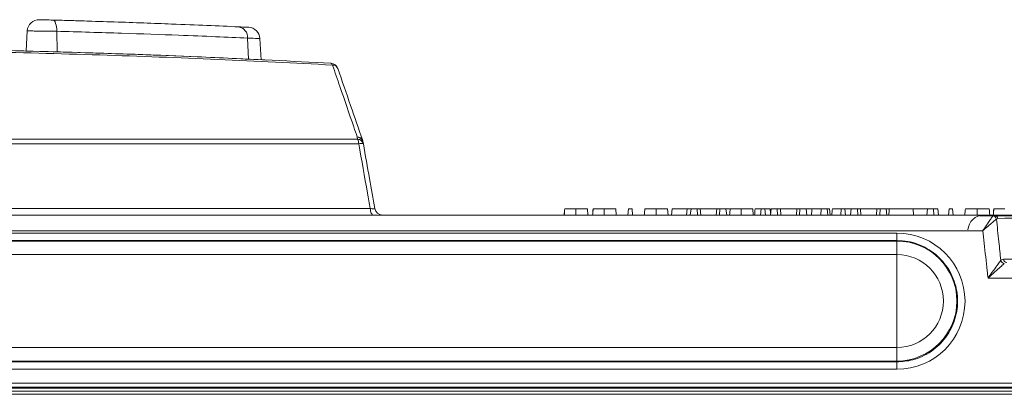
# Model space of a CAD drawing. Header units: millimetres. Extents: x 0 to 2100, y 0 to 1485.
# Tile 16 of 68: x 493 to 556, y 487 to 511. Entities that reach past the tile are written whole.
import ezdxf

# ---------------------------------------------------------------- set-up
doc = ezdxf.new("R2010")
doc.units = ezdxf.units.MM
doc.header["$LTSCALE"] = 5

msp = doc.modelspace()

# ---------------------------------------------------------------- linework, layer by layer
at = {"color": 7, "linetype": 'Continuous', "lineweight": 15}
for p, q in [((493.568, 510.205), (493.502, 508.931)), ((508.393, 508.375), (508.322, 509.727)), ((439.329, 503.348), (514.514, 503.348)), ((514.49, 503.488), (514.514, 503.348)), ((514.876, 503.052), (514.851, 503.192)), ((514.584, 503.052), (439.26, 503.052)), ((438.535, 498.953), (515.309, 498.953)), ((529.076, 498.94), (529.111, 498.54)), ((530.874, 498.94), (530.909, 498.54)), ((531.683, 498.94), (531.648, 498.54)), ((531.683, 498.94), (531.913, 498.94)), ((531.913, 498.94), (531.948, 498.54)), ((534.156, 498.94), (534.191, 498.54)), ((534.446, 498.94), (534.411, 498.54)), ((535.4, 498.94), (534.446, 498.94)), ((535.4, 498.94), (535.365, 498.54)), ((535.647, 498.94), (535.4, 498.94)), ((535.647, 498.94), (535.599, 498.54)), ((536.034, 498.94), (535.647, 498.94)), ((536.034, 498.94), (536.06, 498.54)), ((536.235, 498.94), (536.034, 498.94)), ((536.235, 498.94), (536.26, 498.54)), ((537.275, 498.94), (536.235, 498.94)), ((537.275, 498.94), (537.249, 498.54)), ((537.476, 498.94), (537.275, 498.94)), ((537.476, 498.94), (537.45, 498.54)), ((537.862, 498.94), (537.476, 498.94)), ((537.862, 498.94), (537.91, 498.54)), ((538.079, 498.94), (537.862, 498.94)), ((539.563, 498.94), (539.598, 498.54)), ((540.097, 498.94), (540.062, 498.54)), ((540.097, 498.94), (540.327, 498.94)), ((540.327, 498.94), (540.362, 498.54)), ((540.667, 498.94), (540.327, 498.94)), ((540.667, 498.94), (540.692, 498.651)), ((540.727, 498.94), (540.679, 498.54)), ((541.114, 498.94), (540.727, 498.94)), ((541.114, 498.94), (541.14, 498.54)), ((541.315, 498.94), (541.114, 498.94)), ((541.315, 498.94), (541.34, 498.54)), ((542.355, 498.94), (541.315, 498.94)), ((542.355, 498.94), (542.329, 498.54)), ((542.556, 498.94), (542.355, 498.94)), ((542.556, 498.94), (542.53, 498.54)), ((542.942, 498.94), (542.556, 498.94)), ((542.942, 498.94), (542.99, 498.54)), ((543.519, 498.94), (542.942, 498.94)), ((543.906, 498.94), (543.871, 498.54)), ((544.276, 498.94), (543.906, 498.94)), ((544.276, 498.94), (544.311, 498.54)), ((544.426, 498.94), (544.276, 498.94)), ((544.426, 498.94), (544.461, 498.54)), ((545.177, 498.94), (544.611, 498.94)), ((545.177, 498.94), (545.142, 498.54)), ((545.177, 498.94), (545.407, 498.94)), ((545.407, 498.94), (545.442, 498.54)), ((545.807, 498.94), (545.407, 498.94)), ((545.807, 498.94), (545.759, 498.54)), ((546.194, 498.94), (545.807, 498.94)), ((546.194, 498.94), (546.22, 498.54)), ((546.395, 498.94), (546.194, 498.94)), ((546.395, 498.94), (546.42, 498.54)), ((547.435, 498.94), (546.395, 498.94)), ((547.435, 498.94), (547.409, 498.54)), ((547.636, 498.94), (547.435, 498.94)), ((547.636, 498.94), (547.61, 498.54)), ((548.022, 498.94), (547.636, 498.94)), ((548.022, 498.94), (548.07, 498.54)), ((548.22, 498.94), (548.022, 498.94)), ((549.723, 498.94), (548.22, 498.94)), ((549.723, 498.94), (549.758, 498.54)), ((550.64, 498.94), (549.723, 498.94)), ((550.64, 498.94), (550.605, 498.54)), ((551.011, 498.94), (550.64, 498.94)), ((551.011, 498.94), (551.046, 498.54)), ((551.304, 498.94), (551.011, 498.94)), ((551.304, 498.94), (551.339, 498.54)), ((552.003, 498.94), (551.968, 498.54)), ((552.003, 498.94), (552.233, 498.94)), ((552.233, 498.94), (552.268, 498.54)), ((429.929, 498.54), (554.866, 498.54)), ((554.785, 498.486), (554.866, 498.54)), ((555.091, 498.327), (555.01, 498.285)), ((554.144, 497.549), (429.896, 497.549)), ((478.702, 497.398), (548.702, 497.398)), ((548.702, 496.924), (478.702, 496.924)), ((478.702, 496.892), (548.702, 496.892)), ((548.702, 497.398), (548.702, 496.924)), ((548.702, 496.892), (548.702, 496.924)), ((548.702, 496.892), (548.702, 496.035)), ((548.702, 496.035), (478.702, 496.035)), ((548.702, 490.148), (548.702, 496.035)), ((555.287, 495.671), (555.455, 495.753)), ((478.702, 490.148), (548.702, 490.148)), ((548.702, 489.29), (548.702, 490.148)), ((548.702, 489.29), (478.702, 489.29)), ((478.702, 489.231), (548.702, 489.231)), ((548.702, 488.766), (478.702, 488.766)), ((548.702, 489.231), (548.702, 489.29)), ((548.702, 488.766), (548.702, 489.231)), ((582.209, 487.643), (471.194, 487.643)), ((471.207, 487.885), (582.197, 487.885)), ((473.763, 487.577), (579.641, 487.577)), ((439.697, 487.381), (613.707, 487.381)), ((613.707, 487.183), (439.697, 487.183))]:
    msp.add_line(p, q, dxfattribs=at)
at = {"color": 8, "linetype": 'Continuous', "lineweight": 15}
for p, q in [((495.437, 510.182), (495.461, 508.878)), ((507.54, 509.753), (507.597, 508.414))]:
    msp.add_line(p, q, dxfattribs=at)
at = {"color": 7, "linetype": 'Continuous', "lineweight": 15, "flags": 128}
for points in [[(495.437, 510.182), (495.433, 510.322), (495.42, 510.455), (495.398, 510.577), (495.368, 510.684), (495.331, 510.772), (495.288, 510.837), (495.241, 510.878), (495.192, 510.892)], [(515.512, 498.54), (515.476, 498.547), (515.441, 498.57), (515.409, 498.607), (515.379, 498.657), (515.354, 498.718), (515.333, 498.79), (515.318, 498.869), (515.309, 498.953)], [(528.35, 498.94), (528.35, 498.82), (528.35, 498.7), (528.35, 498.54)], [(530.148, 498.94), (530.148, 498.82), (530.148, 498.7), (530.148, 498.54)], [(533.43, 498.94), (533.43, 498.82), (533.43, 498.7), (533.43, 498.54)], [(538.837, 498.94), (538.837, 498.82), (538.837, 498.7), (538.837, 498.54)], [(553.782, 498.94), (553.782, 498.82), (553.782, 498.7), (553.782, 498.54)], [(554.55, 498.94), (554.56, 498.82), (554.571, 498.7), (554.585, 498.54)]]:
    msp.add_lwpolyline(points, dxfattribs=at)
at = {"color": 7, "linetype": 'Continuous', "lineweight": 15}
for centre, radius, start, end in [((494.317, 510.166), 0.75, 88.4973, 177.11293), ((506.867, 509.797), 0.674, 356.31648, 81.31986), ((507.573, 509.685), 0.75, 3.28398, 87.35085), ((512.77, 508.013), 0.151, 11.02866, 73.63131), ((512.785, 507.659), 0.5, 19.06335, 86.86693), ((512.922, 507.675), 0.367, 23.62072, 90.5408), ((514.466, 503.09), 0.398, 14.7656, 86.58489), ((514.495, 503.121), 0.367, 23.68074, 90.8427), ((513.746, 503.011), 0.839, 2.76232, 23.66157), ((514.491, 502.95), 0.398, 14.76979, 86.60416), ((514.359, 503.105), 0.5, 10, 19.06335), ((514.73, 502.509), 0.562, 74.92846, 105.07154), ((516.091, 499.04), 0.5, 190, 270), ((554.201, 497.54), 1, 90, 176.99996), ((554.758, 498.229), 0.259, 12.47812, 83.93108), ((554.86, 498.308), 0.232, 4.59644, 88.53225), ((548.702, 493.091), 3.801, 270, 90), ((548.702, 493.091), 2.943, 270, 90), ((555.543, 495.734), 0.264, 193.82897, 262.48819), ((555.684, 495.769), 0.23, 184.16868, 268.10605)]:
    msp.add_arc(centre, radius, start, end, dxfattribs=at)
msp.add_ellipse((548.702, 493.082), major_axis=(0, 4.316), ratio=0.999995, start_param=3.141593, end_param=6.283185, dxfattribs=at)
for points, knots in [([(494.341, 510.915), (494.34, 510.915), (494.329, 510.916), (494.377, 510.914), (494.486, 510.911), (494.656, 510.907), (494.859, 510.902), (495.046, 510.896), (495.153, 510.893), (495.192, 510.892)], [0, 0, 0, 0, 0.02378, 0.198642, 0.373555, 0.548576, 0.723716, 0.898937, 1, 1, 1, 1]), ([(495.192, 510.892), (496.514, 510.854), (499.195, 510.775), (502.421, 510.656), (505.032, 510.55), (506.32, 510.492), (506.969, 510.463)], [0, 0, 0, 0, 0.287635, 0.583597, 0.790286, 1, 1, 1, 1]), ([(495.327, 510.888), (495.535, 510.883), (496.253, 510.863), (496.999, 510.84), (497.522, 510.824), (497.55, 510.823), (497.553, 510.823)], [0, 0, 0, 0, 0.161834, 0.558672, 0.955431, 1, 1, 1, 1]), ([(497.657, 510.82), (497.657, 510.82), (497.658, 510.82), (497.644, 510.82), (497.634, 510.821)], [0, 0, 0, 0, 0.304649, 1, 1, 1, 1]), ([(507.54, 509.753), (506.884, 509.782), (505.561, 509.839), (502.911, 509.944), (499.59, 510.063), (496.834, 510.142), (495.437, 510.182)], [0, 0, 0, 0, 0.206724, 0.416475, 0.704069, 1, 1, 1, 1]), ([(506.969, 510.463), (507.166, 510.454), (507.537, 510.438), (507.572, 510.436), (507.589, 510.435)], [0, 0, 0, 0, 0.530415, 1, 1, 1, 1]), ([(512.919, 508.042), (510.508, 508.166), (505.672, 508.415), (498.132, 508.696), (490.398, 508.901), (482.295, 509.018), (473.9, 509.035), (465.218, 508.939), (456.518, 508.726), (448.363, 508.425), (443.245, 508.162), (440.925, 508.042)], [0, 0, 0, 0, 0.1044, 0.209439, 0.316458, 0.424151, 0.540713, 0.658142, 0.778328, 0.899474, 1, 1, 1, 1]), ([(441.031, 508.158), (443.345, 508.278), (448.352, 508.537), (456.305, 508.833), (464.873, 509.049), (473.628, 509.151), (482.106, 509.137), (490.158, 509.021), (497.801, 508.822), (505.396, 508.54), (510.34, 508.286), (512.813, 508.158)], [0, 0, 0, 0, 0.100525, 0.217519, 0.334515, 0.455182, 0.57585, 0.680579, 0.785309, 0.892655, 1, 1, 1, 1]), ([(508.76, 508.357), (507.293, 508.43), (503.26, 508.63), (496.38, 508.866), (488.183, 509.062), (479.912, 509.151), (471.682, 509.136), (463.507, 509.02), (455.334, 508.801), (448.072, 508.521), (443.631, 508.294), (441.822, 508.202)], [0, 0, 0, 0, 0.068218, 0.187631, 0.309635, 0.432536, 0.551133, 0.670556, 0.792582, 0.915503, 1, 1, 1, 1]), ([(495.684, 508.872), (495.648, 508.873), (495.575, 508.875), (495.392, 508.88), (495.248, 508.884), (495.205, 508.886)], [0, 0, 0, 0, 0.412693, 0.823279, 1, 1, 1, 1]), ([(514.49, 503.488), (514.416, 503.701), (514.048, 504.768), (513.525, 506.286), (513.075, 507.59), (512.919, 508.042)], [0, 0, 0, 0, 0.140425, 0.702125, 1, 1, 1, 1]), ([(513.258, 507.822), (513.527, 507.043), (514.052, 505.526), (514.576, 504.007), (514.832, 503.268)], [0, 0, 0, 0, 0.513329, 1, 1, 1, 1]), ([(515.309, 498.953), (515.251, 499.279), (515.01, 500.646), (514.768, 502.012), (514.584, 503.052)], [0, 0, 0, 0, 0.238749, 1, 1, 1, 1]), ([(514.876, 503.052), (515.006, 502.318), (515.246, 500.952), (515.487, 499.586), (515.599, 498.953)], [0, 0, 0, 0, 0.537004, 1, 1, 1, 1]), ([(515.599, 498.953), (515.595, 498.948), (515.586, 498.938), (515.501, 498.936), (515.399, 498.943), (515.329, 498.951), (515.309, 498.953)], [0, 0, 0, 0, 0.295264, 0.587842, 0.879721, 1, 1, 1, 1]), ([(527.645, 498.94), (527.639, 498.873), (527.626, 498.74), (527.613, 498.607), (527.607, 498.54)], [0, 0, 0, 0, 0.5, 1, 1, 1, 1]), ([(527.648, 498.94), (527.641, 498.873), (527.627, 498.74), (527.614, 498.607), (527.607, 498.54)], [0, 0, 0, 0, 0.5, 1, 1, 1, 1]), ([(528.35, 498.94), (528.269, 498.94), (528.1, 498.94), (527.892, 498.94), (527.731, 498.94), (527.665, 498.94), (527.649, 498.94), (527.645, 498.94)], [0, 0, 0, 0, 0.222048, 0.45733, 0.656678, 0.92699, 1, 1, 1, 1]), ([(529.076, 498.94), (529.063, 498.94), (529.041, 498.94), (528.851, 498.94), (528.626, 498.94), (528.441, 498.94), (528.35, 498.94)], [0, 0, 0, 0, 0.335593, 0.56019, 0.785444, 1, 1, 1, 1]), ([(529.443, 498.94), (529.437, 498.873), (529.424, 498.74), (529.411, 498.607), (529.405, 498.54)], [0, 0, 0, 0, 0.5, 1, 1, 1, 1]), ([(529.446, 498.94), (529.439, 498.873), (529.425, 498.74), (529.411, 498.607), (529.405, 498.54)], [0, 0, 0, 0, 0.5, 1, 1, 1, 1]), ([(530.148, 498.94), (530.066, 498.94), (529.898, 498.94), (529.69, 498.94), (529.529, 498.94), (529.463, 498.94), (529.447, 498.94), (529.443, 498.94)], [0, 0, 0, 0, 0.222048, 0.45733, 0.656678, 0.92699, 1, 1, 1, 1]), ([(530.874, 498.94), (530.861, 498.94), (530.839, 498.94), (530.649, 498.94), (530.424, 498.94), (530.239, 498.94), (530.148, 498.94)], [0, 0, 0, 0, 0.335593, 0.56019, 0.785444, 1, 1, 1, 1]), ([(532.725, 498.94), (532.719, 498.873), (532.706, 498.74), (532.693, 498.607), (532.687, 498.54)], [0, 0, 0, 0, 0.5, 1, 1, 1, 1]), ([(532.728, 498.94), (532.721, 498.873), (532.707, 498.74), (532.694, 498.607), (532.687, 498.54)], [0, 0, 0, 0, 0.5, 1, 1, 1, 1]), ([(533.43, 498.94), (533.349, 498.94), (533.18, 498.94), (532.972, 498.94), (532.811, 498.94), (532.745, 498.94), (532.729, 498.94), (532.725, 498.94)], [0, 0, 0, 0, 0.222048, 0.45733, 0.656678, 0.92699, 1, 1, 1, 1]), ([(534.156, 498.94), (534.143, 498.94), (534.121, 498.94), (533.931, 498.94), (533.706, 498.94), (533.521, 498.94), (533.43, 498.94)], [0, 0, 0, 0, 0.335593, 0.56019, 0.785444, 1, 1, 1, 1]), ([(538.132, 498.94), (538.126, 498.873), (538.113, 498.74), (538.1, 498.607), (538.094, 498.54)], [0, 0, 0, 0, 0.5, 1, 1, 1, 1]), ([(538.135, 498.94), (538.128, 498.873), (538.114, 498.74), (538.101, 498.607), (538.094, 498.54)], [0, 0, 0, 0, 0.5, 1, 1, 1, 1]), ([(538.837, 498.94), (538.755, 498.94), (538.587, 498.94), (538.379, 498.94), (538.218, 498.94), (538.152, 498.94), (538.136, 498.94), (538.132, 498.94)], [0, 0, 0, 0, 0.222048, 0.45733, 0.656678, 0.92699, 1, 1, 1, 1]), ([(539.563, 498.94), (539.55, 498.94), (539.528, 498.94), (539.338, 498.94), (539.113, 498.94), (538.928, 498.94), (538.837, 498.94)], [0, 0, 0, 0, 0.335593, 0.56019, 0.785444, 1, 1, 1, 1]), ([(539.71, 498.94), (539.704, 498.873), (539.692, 498.74), (539.681, 498.607), (539.675, 498.54)], [0, 0, 0, 0, 0.5, 1, 1, 1, 1]), ([(540.074, 498.94), (540.028, 498.94), (539.917, 498.94), (539.786, 498.94), (539.71, 498.94)], [0, 0, 0, 0, 0.414266, 1, 1, 1, 1]), ([(543.319, 498.94), (543.313, 498.873), (543.301, 498.74), (543.29, 498.607), (543.284, 498.54)], [0, 0, 0, 0, 0.5, 1, 1, 1, 1]), ([(543.906, 498.94), (543.851, 498.94), (543.74, 498.94), (543.544, 498.94), (543.395, 498.94), (543.319, 498.94)], [0, 0, 0, 0, 0.326291, 0.658489, 1, 1, 1, 1]), ([(544.611, 498.94), (544.604, 498.873), (544.591, 498.74), (544.578, 498.607), (544.571, 498.54)], [0, 0, 0, 0, 0.5, 1, 1, 1, 1]), ([(548.22, 498.94), (548.213, 498.873), (548.2, 498.74), (548.187, 498.607), (548.18, 498.54)], [0, 0, 0, 0, 0.5, 1, 1, 1, 1]), ([(553.046, 498.94), (553.04, 498.873), (553.026, 498.74), (553.013, 498.607), (553.007, 498.54)], [0, 0, 0, 0, 0.5, 1, 1, 1, 1]), ([(553.782, 498.94), (553.7, 498.94), (553.543, 498.94), (553.336, 498.94), (553.178, 498.94), (553.084, 498.94), (553.058, 498.94), (553.046, 498.94)], [0, 0, 0, 0, 0.216571, 0.41591, 0.614881, 0.822161, 1, 1, 1, 1]), ([(554.55, 498.94), (554.532, 498.94), (554.503, 498.94), (554.336, 498.94), (554.153, 498.94), (553.965, 498.94), (553.838, 498.94), (553.782, 498.94)], [0, 0, 0, 0, 0.336732, 0.568731, 0.72257, 0.876726, 1, 1, 1, 1]), ([(554.843, 498.94), (554.837, 498.873), (554.824, 498.74), (554.811, 498.607), (554.805, 498.54)], [0, 0, 0, 0, 0.5, 1, 1, 1, 1]), ([(554.846, 498.94), (554.839, 498.873), (554.825, 498.74), (554.811, 498.607), (554.805, 498.54)], [0, 0, 0, 0, 0.5, 1, 1, 1, 1]), ([(555.548, 498.94), (555.466, 498.94), (555.298, 498.94), (555.09, 498.94), (554.929, 498.94), (554.863, 498.94), (554.847, 498.94), (554.843, 498.94)], [0, 0, 0, 0, 0.222048, 0.45733, 0.656678, 0.92699, 1, 1, 1, 1]), ([(563.999, 498.416), (562.972, 498.426), (560.045, 498.456), (556.885, 498.474), (554.702, 498.487), (554.087, 498.49), (553.958, 498.491)], [0, 0, 0, 0, 0.24853, 0.708508, 0.939145, 1, 1, 1, 1]), ([(554.144, 497.549), (554.145, 497.55), (554.149, 497.556), (554.16, 497.573), (554.192, 497.62), (554.223, 497.665), (554.336, 497.832), (554.497, 498.068), (554.687, 498.345), (554.754, 498.442), (554.785, 498.486)], [0, 0, 0, 0, 0.004563, 0.014687, 0.043182, 0.128349, 0.132369, 0.481357, 0.761607, 1, 1, 1, 1]), ([(555.01, 498.285), (554.968, 498.25), (554.878, 498.175), (554.621, 497.957), (554.404, 497.771), (554.251, 497.64), (554.209, 497.605), (554.166, 497.567), (554.15, 497.554), (554.145, 497.55), (554.144, 497.549)], [0, 0, 0, 0, 0.238393, 0.518646, 0.867797, 0.871652, 0.956816, 0.985312, 0.995437, 1, 1, 1, 1]), ([(554.866, 498.54), (558.014, 498.54), (563.163, 498.54), (569.583, 498.54), (573.953, 498.54), (577.245, 498.54), (579.467, 498.54), (580.834, 498.54), (580.911, 498.54), (580.944, 498.54)], [0, 0, 0, 0, 0.241495, 0.394955, 0.548388, 0.66802, 0.788111, 0.90815, 1, 1, 1, 1]), ([(555.01, 498.285), (555.061, 497.807), (555.154, 496.936), (555.246, 496.064), (555.287, 495.671)], [0, 0, 0, 0, 0.548443, 1, 1, 1, 1]), ([(581.179, 498.51), (581.19, 498.51), (581.287, 498.509), (581.029, 498.507), (580.43, 498.504), (579.401, 498.5), (577.557, 498.493), (574.44, 498.481), (569.761, 498.458), (565.476, 498.429), (560.599, 498.387), (557.452, 498.353), (555.091, 498.327)], [0, 0, 0, 0, 0.00949, 0.082716, 0.156105, 0.231139, 0.306294, 0.457269, 0.609015, 0.761021, 0.820695, 1, 1, 1, 1]), ([(554.477, 494.549), (554.46, 494.702), (554.379, 495.437), (554.268, 496.437), (554.173, 497.284), (554.144, 497.549)], [0, 0, 0, 0, 0.1537048, 0.7349434, 1, 1, 1, 1]), ([(548.702, 489.231), (549.039, 489.258), (549.807, 489.317), (550.916, 489.848), (551.862, 490.757), (552.451, 491.936), (552.618, 493.241), (552.343, 494.528), (551.658, 495.653), (550.64, 496.481), (549.593, 496.876), (548.932, 496.911), (548.702, 496.924)], [0, 0, 0, 0, 0.0838477, 0.191192, 0.2985367, 0.4058865, 0.5132416, 0.6205999, 0.7279579, 0.8353121, 0.9426608, 1, 1, 1, 1]), ([(554.477, 494.549), (554.478, 494.55), (554.502, 494.584), (554.646, 494.784), (554.879, 495.107), (555.14, 495.469), (555.242, 495.609), (555.287, 495.671)], [0, 0, 0, 0, 0.004464, 0.077734, 0.467811, 0.765881, 1, 1, 1, 1]), ([(555.455, 495.753), (558.978, 495.72), (564.829, 495.666), (572.323, 495.623), (577.809, 495.6), (581.478, 495.587), (583.701, 495.58), (585.045, 495.576), (585.997, 495.573), (586.535, 495.57), (586.523, 495.569), (586.519, 495.569)], [0, 0, 0, 0, 0.230909, 0.383478, 0.536278, 0.674928, 0.744534, 0.814247, 0.885288, 0.956492, 1, 1, 1, 1]), ([(555.509, 495.472), (555.452, 495.422), (555.322, 495.307), (554.988, 495.008), (554.693, 494.743), (554.509, 494.578), (554.479, 494.55), (554.477, 494.549)], [0, 0, 0, 0, 0.234113, 0.532189, 0.922267, 0.995536, 1, 1, 1, 1]), ([(620.384, 490.051), (619.727, 490.141), (614.493, 490.863), (604.659, 492.039), (589.326, 493.416), (572.593, 494.385), (560.456, 494.495), (554.477, 494.549)], [0, 0, 0, 0, 0.030121, 0.239728, 0.449335, 0.728679, 1, 1, 1, 1])]:
    msp.add_open_spline(points, degree=3, knots=knots, dxfattribs=at)
at = {"color": 8, "linetype": 'Continuous', "lineweight": 15}
for points, knots in [([(495.437, 510.182), (495.352, 510.183), (495.119, 510.186), (494.71, 510.191), (494.266, 510.196), (493.894, 510.201), (493.656, 510.204), (493.551, 510.205), (493.575, 510.205), (493.578, 510.205)], [0, 0, 0, 0, 0.100686, 0.275273, 0.449852, 0.62442, 0.798992, 0.973585, 1, 1, 1, 1]), ([(508.297, 509.725), (508.276, 509.726), (508.234, 509.728), (507.782, 509.744), (507.54, 509.753)], [0, 0, 0, 0, 0.466274, 1, 1, 1, 1])]:
    msp.add_open_spline(points, degree=3, knots=knots, dxfattribs=at)

doc.saveas('drawing.dxf')
